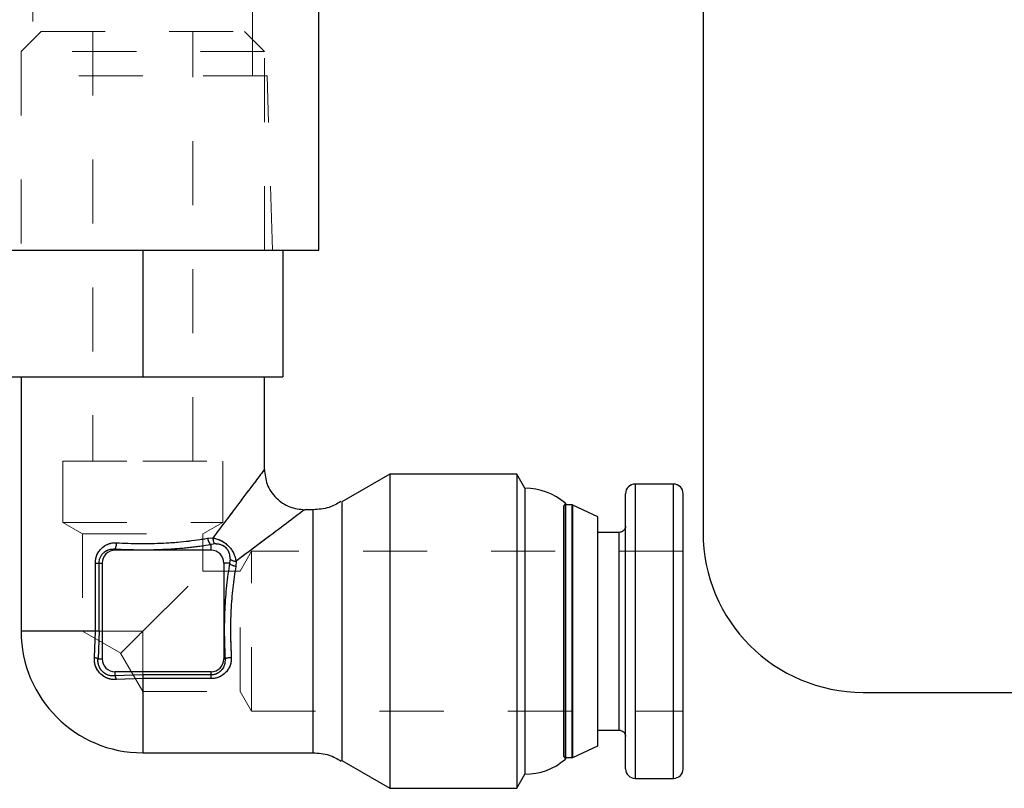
# Model space of a CAD drawing. Header units: inches. Extents: x 1880 to 2363, y -453 to -54.
# Tile 256 of 256: x 2039.76 to 2041.3, y -416.64 to -415.43. Entities that reach past the tile are written whole.
import ezdxf

# ---------------------------------------------------------------- set-up
doc = ezdxf.new("R2010")
doc.units = ezdxf.units.IN
doc.header["$LTSCALE"] = 0.5
doc.header["$MEASUREMENT"] = 0
doc.linetypes.add('HIDDEN', pattern=[0.225, 0.15, -0.075])
doc.layers.add('DSS-M-S', color=53, linetype='Continuous')
doc.layers.add('SVD-M-S', color=8, linetype='Continuous')

msp = doc.modelspace()

# ---------------------------------------------------------------- linework, layer by layer
at = {"layer": 'DSS-M-S', "linetype": 'Continuous', "lineweight": 25}
for p, q in [((2040.83179, -413.73517), (2040.83179, -416.23517)), ((2041.08179, -416.48517), (2041.45602, -416.48517))]:
    msp.add_line(p, q, dxfattribs=at)
msp.add_arc((2041.08179, -416.23517), 0.25, 180, 270, dxfattribs=at)
at = {"layer": 'SVD-M-S', "linetype": 'Continuous', "lineweight": 25}
for p, q in [((2040.23179, -415.79417), (2040.23179, -414.29417)), ((2038.98179, -415.79417), (2040.23179, -415.79417)), ((2039.95679, -415.79417), (2039.95679, -415.99217)), ((2040.17554, -415.79417), (2040.17554, -415.99217)), ((2039.73804, -415.99217), (2039.95679, -415.99217)), ((2039.76679, -415.99217), (2039.76679, -416.38967)), ((2039.95679, -415.99217), (2040.17554, -415.99217)), ((2040.14679, -416.13667), (2040.14679, -415.99217)), ((2040.34292, -416.14417), (2040.26768, -416.18761)), ((2040.54109, -416.14417), (2040.34292, -416.14417)), ((2040.34292, -416.14417), (2040.34292, -416.63517)), ((2040.55379, -416.16617), (2040.54109, -416.14417)), ((2040.54109, -416.14417), (2040.54109, -416.63517)), ((2040.55379, -416.16617), (2040.55379, -416.38967)), ((2040.78579, -416.15967), (2040.72579, -416.15967)), ((2040.72579, -416.15967), (2040.72579, -416.61967)), ((2040.78579, -416.61967), (2040.78579, -416.15967)), ((2040.71079, -416.60467), (2040.71079, -416.17467)), ((2040.22268, -416.19967), (2040.20979, -416.19967)), ((2040.22268, -416.19967), (2040.22268, -416.57967)), ((2040.26768, -416.18761), (2040.26768, -416.38967)), ((2040.61445, -416.58567), (2040.61445, -416.19367)), ((2040.61679, -416.18961), (2040.61679, -416.58973)), ((2040.61705, -416.19217), (2040.61679, -416.19218)), ((2040.62745, -416.19217), (2040.61705, -416.19217)), ((2040.61705, -416.38967), (2040.61705, -416.19217)), ((2040.62745, -416.58717), (2040.62745, -416.19217)), ((2040.66779, -416.21067), (2040.62872, -416.19245)), ((2040.62872, -416.38967), (2040.62872, -416.19245)), ((2040.66779, -416.56867), (2040.66779, -416.21067)), ((2040.05813, -416.24439), (2040.06634, -416.24379)), ((2040.70079, -416.23517), (2040.66779, -416.23517)), ((2040.70079, -416.38967), (2040.70079, -416.23517)), ((2039.91346, -416.26103), (2039.91346, -416.263)), ((2040.06346, -416.263), (2039.91346, -416.263)), ((2040.07003, -416.25322), (2040.06346, -416.25405)), ((2040.06346, -416.263), (2040.06346, -416.25405)), ((2040.09324, -416.27643), (2040.09241, -416.283)), ((2039.88277, -416.38967), (2039.88277, -416.283)), ((2039.88853, -416.283), (2039.89346, -416.283)), ((2039.88853, -416.38967), (2039.88853, -416.283)), ((2039.89346, -416.283), (2039.89346, -416.433)), ((2040.09241, -416.283), (2040.08346, -416.283)), ((2040.08346, -416.283), (2040.08346, -416.433)), ((2040.10267, -416.28011), (2040.10207, -416.28833)), ((2039.88277, -416.38967), (2039.76679, -416.38967)), ((2039.88128, -416.43083), (2039.88277, -416.38967)), ((2039.88853, -416.38967), (2039.88277, -416.38967)), ((2039.88853, -416.38967), (2039.88696, -416.433)), ((2040.26768, -416.38967), (2040.26768, -416.59173)), ((2040.55379, -416.38967), (2040.55379, -416.61317)), ((2040.61705, -416.58717), (2040.61705, -416.38967)), ((2040.62872, -416.58689), (2040.62872, -416.38967)), ((2040.70079, -416.54417), (2040.70079, -416.38967)), ((2039.88696, -416.433), (2039.89346, -416.433)), ((2040.08543, -416.433), (2040.08346, -416.433)), ((2039.91346, -416.453), (2039.91346, -416.4595)), ((2040.06346, -416.453), (2039.91346, -416.453)), ((2039.95679, -416.45793), (2039.91346, -416.4595)), ((2039.95679, -416.46369), (2039.91563, -416.46518)), ((2040.06346, -416.45793), (2039.95679, -416.45793)), ((2039.95679, -416.45793), (2039.95679, -416.46369)), ((2040.06346, -416.46369), (2039.95679, -416.46369)), ((2039.95679, -416.46369), (2039.95679, -416.57967)), ((2040.06346, -416.45793), (2040.06346, -416.453)), ((2040.66779, -416.54417), (2040.70079, -416.54417)), ((2040.62872, -416.58689), (2040.66779, -416.56867)), ((2039.95679, -416.57967), (2040.22268, -416.57967)), ((2040.61679, -416.58716), (2040.61705, -416.58717)), ((2040.61705, -416.58717), (2040.62745, -416.58717)), ((2040.26768, -416.59173), (2040.34292, -416.63517)), ((2040.54109, -416.63517), (2040.55379, -416.61317)), ((2040.72579, -416.61967), (2040.78579, -416.61967)), ((2040.34292, -416.63517), (2040.54109, -416.63517))]:
    msp.add_line(p, q, dxfattribs=at)
at = {"layer": 'SVD-M-S', "linetype": 'HIDDEN', "lineweight": 18}
for p, q in [((2039.78529, -415.33657), (2039.78529, -415.52157)), ((2040.12829, -415.52157), (2040.12829, -415.33657)), ((2039.79804, -415.45217), (2039.76679, -415.48342)), ((2039.79804, -415.45217), (2040.11554, -415.45217)), ((2039.87867, -415.45217), (2039.87867, -416.12378)), ((2040.03492, -416.12378), (2040.03492, -415.45217)), ((2040.14679, -415.48342), (2040.11554, -415.45217)), ((2040.14679, -415.48342), (2039.76679, -415.48342)), ((2039.76679, -415.48342), (2039.76679, -415.79417)), ((2040.14679, -415.79417), (2040.14679, -415.48342)), ((2039.95679, -415.52157), (2039.76245, -415.52157)), ((2040.15113, -415.52157), (2039.95679, -415.52157)), ((2040.15929, -415.79417), (2040.15113, -415.52157)), ((2039.83179, -416.12378), (2039.95679, -416.12378)), ((2039.83179, -416.12378), (2039.83179, -416.21967)), ((2039.95679, -416.12378), (2040.08179, -416.12378)), ((2040.08179, -416.21967), (2040.08179, -416.12378)), ((2040.72579, -416.38967), (2040.72579, -416.15967)), ((2040.78579, -416.15967), (2040.78579, -416.61967)), ((2040.22268, -416.38967), (2040.22268, -416.19967)), ((2040.26768, -416.59173), (2040.26768, -416.18761)), ((2040.61679, -416.18961), (2040.61445, -416.19367)), ((2040.61705, -416.19217), (2040.61705, -416.58717)), ((2040.62745, -416.19217), (2040.62745, -416.58717)), ((2040.62872, -416.19245), (2040.62872, -416.58689)), ((2039.83179, -416.21967), (2040.08179, -416.21967)), ((2039.83179, -416.21967), (2039.86279, -416.23757)), ((2040.05079, -416.23757), (2040.08179, -416.21967)), ((2039.86279, -416.23757), (2040.05079, -416.23757)), ((2039.86279, -416.23757), (2039.86279, -416.38967)), ((2040.05079, -416.29567), (2040.05079, -416.23757)), ((2040.06634, -416.24379), (2040.05813, -416.24439)), ((2040.06655, -416.24675), (2040.06635, -416.24379)), ((2040.0673, -416.24957), (2040.06655, -416.24675)), ((2040.70079, -416.23517), (2040.70079, -416.54417)), ((2039.91346, -416.26103), (2039.91346, -416.263)), ((2039.91346, -416.263), (2040.06346, -416.263)), ((2040.06346, -416.25405), (2040.07003, -416.25322)), ((2040.06346, -416.25405), (2040.06346, -416.263)), ((2040.06853, -416.25181), (2040.0673, -416.24957)), ((2040.07003, -416.25322), (2040.06853, -416.25181)), ((2040.07003, -416.25322), (2040.07003, -416.25322)), ((2040.09241, -416.283), (2040.09324, -416.27643)), ((2040.12679, -416.26467), (2040.10889, -416.29567)), ((2040.12679, -416.51467), (2040.12679, -416.26467)), ((2040.80079, -416.26467), (2040.12679, -416.26467)), ((2039.88277, -416.283), (2039.88277, -416.38967)), ((2039.88853, -416.283), (2039.88853, -416.38967)), ((2039.88853, -416.283), (2039.89346, -416.283)), ((2039.89346, -416.433), (2039.89346, -416.283)), ((2040.09241, -416.283), (2040.08346, -416.283)), ((2040.10207, -416.28833), (2040.10267, -416.28011)), ((2039.95679, -416.38967), (2040.05079, -416.29567)), ((2040.10889, -416.29567), (2040.05079, -416.29567)), ((2040.10889, -416.48367), (2040.10889, -416.29567)), ((2039.76679, -416.38967), (2039.86279, -416.38967)), ((2039.95679, -416.38967), (2039.86279, -416.38967)), ((2039.86279, -416.38967), (2039.9225, -416.42414)), ((2039.88277, -416.38967), (2039.88128, -416.43083)), ((2039.88696, -416.433), (2039.88853, -416.38967)), ((2039.95679, -416.48367), (2039.95679, -416.38967)), ((2040.22268, -416.57967), (2040.22268, -416.38967)), ((2040.72579, -416.61967), (2040.72579, -416.38967)), ((2039.88696, -416.433), (2039.89346, -416.433)), ((2039.92232, -416.42396), (2039.95679, -416.48367)), ((2040.08543, -416.433), (2040.08346, -416.433)), ((2039.91346, -416.4595), (2039.91346, -416.453)), ((2039.91346, -416.453), (2040.06346, -416.453)), ((2039.95679, -416.45793), (2039.91346, -416.4595)), ((2039.91563, -416.46518), (2039.95679, -416.46369)), ((2039.95679, -416.45793), (2040.06346, -416.45793)), ((2039.95679, -416.46369), (2040.06346, -416.46369)), ((2040.06346, -416.45793), (2040.06346, -416.453)), ((2039.95679, -416.48367), (2040.10889, -416.48367)), ((2039.95679, -416.57967), (2039.95679, -416.48367)), ((2040.10889, -416.48367), (2040.12679, -416.51467)), ((2040.12679, -416.51467), (2040.80079, -416.51467)), ((2040.61445, -416.58567), (2040.61679, -416.58973))]:
    msp.add_line(p, q, dxfattribs=at)
at = {"layer": 'SVD-M-S', "linetype": 'Continuous', "lineweight": 25}
for centre, radius, start, end in [((2040.55379, -416.26254), 0.09637, 49.17875, 90), ((2040.72579, -416.17467), 0.015, 90, 180), ((2040.78579, -416.17467), 0.015, 0, 90), ((2040.62745, -416.19517), 0.003, 65, 90), ((2039.91346, -416.283), 0.02, 89.99996, 180), ((2040.06346, -416.283), 0.02, 360, 90), ((2039.95679, -416.38967), 0.19, 180, 270), ((2039.91346, -416.433), 0.02, 180, 270), ((2040.06346, -416.433), 0.02, 270, 0), ((2040.62745, -416.58417), 0.003, 270, 295), ((2040.55379, -416.51679), 0.09637, 270, 310.82125), ((2040.72579, -416.60467), 0.015, 180, 270), ((2040.78579, -416.60467), 0.015, 270, 0)]:
    msp.add_arc(centre, radius, start, end, dxfattribs=at)
at = {"layer": 'SVD-M-S', "linetype": 'HIDDEN', "lineweight": 18}
for centre, start, end in [((2040.61705, -416.19517), 94.88835, 150), ((2040.61705, -416.58417), 210, 265.11165)]:
    msp.add_arc(centre, 0.003, start, end, dxfattribs=at)
at = {"layer": 'SVD-M-S', "linetype": 'Continuous', "lineweight": 25}
for points, knots in [([(2040.14679, -416.13667), (2040.14603, -416.13769), (2040.14437, -416.13989), (2040.13023, -416.15873), (2040.1046, -416.19285), (2040.08032, -416.22518), (2040.06634, -416.24379)], [0, 0, 0, 0, 0.1757494, 0.3792447, 0.642633, 1, 1, 1, 1]), ([(2040.14679, -416.13667), (2040.14763, -416.14459), (2040.14893, -416.15678), (2040.15678, -416.17145), (2040.16491, -416.18155), (2040.17501, -416.18968), (2040.18968, -416.19753), (2040.20187, -416.19883), (2040.20979, -416.19967)], [0, 0, 0, 0, 0.2394567, 0.3683606, 0.5, 0.6316395, 0.7605433, 1, 1, 1, 1]), ([(2040.26593, -416.18704), (2040.26006, -416.1905), (2040.24677, -416.19834), (2040.2313, -416.19919), (2040.22268, -416.19967)], [0, 0, 0, 0, 0.4423123, 1, 1, 1, 1]), ([(2040.80079, -416.38967), (2040.80079, -416.36262), (2040.80079, -416.32102), (2040.80079, -416.27096), (2040.80079, -416.23652), (2040.80079, -416.20877), (2040.80079, -416.18196), (2040.80079, -416.17754), (2040.80079, -416.17467)], [0, 0, 0, 0, 0.2394568, 0.3683607, 0.5, 0.6316393, 0.7605432, 1, 1, 1, 1]), ([(2040.20979, -416.19967), (2040.20867, -416.2005), (2040.20632, -416.20225), (2040.18702, -416.21678), (2040.153, -416.24231), (2040.12089, -416.26643), (2040.10267, -416.28011)], [0, 0, 0, 0, 0.18374305, 0.38325524, 0.65022818, 1, 1, 1, 1]), ([(2040.71079, -416.22517), (2040.71068, -416.22627), (2040.71048, -416.22841), (2040.70896, -416.23118), (2040.7067, -416.23344), (2040.70388, -416.23491), (2040.70173, -416.23509), (2040.70079, -416.23517)], [0, 0, 0, 0, 0.21020477, 0.40962252, 0.5904475, 0.81917502, 1, 1, 1, 1]), ([(2039.91563, -416.25138), (2039.92786, -416.25194), (2039.95221, -416.25306), (2039.98931, -416.25216), (2040.02549, -416.24949), (2040.04717, -416.2461), (2040.05813, -416.24439)], [0, 0, 0, 0, 0.2496089, 0.4968769, 0.7455915, 1, 1, 1, 1]), ([(2040.05813, -416.24439), (2040.05831, -416.24547), (2040.0587, -416.2477), (2040.05998, -416.25069), (2040.06163, -416.25302), (2040.06286, -416.25371), (2040.06346, -416.25405)], [0, 0, 0, 0, 0.24274052, 0.49999789, 0.75725651, 1, 1, 1, 1]), ([(2040.06634, -416.24379), (2040.07075, -416.24484), (2040.07711, -416.24635), (2040.08522, -416.25152), (2040.09042, -416.25598), (2040.09489, -416.26119), (2040.10007, -416.26931), (2040.10161, -416.27569), (2040.10267, -416.28011)], [0, 0, 0, 0, 0.2676558, 0.3861289, 0.4997912, 0.6123904, 0.7309429, 1, 1, 1, 1]), ([(2040.06635, -416.24379), (2040.06638, -416.24479), (2040.06645, -416.24684), (2040.06723, -416.24965), (2040.06844, -416.25195), (2040.06951, -416.2528), (2040.07003, -416.25322)], [0, 0, 0, 0, 0.2439632, 0.4999952, 0.75603, 1, 1, 1, 1]), ([(2039.88277, -416.283), (2039.88289, -416.2809), (2039.88313, -416.27672), (2039.88503, -416.27063), (2039.888, -416.26497), (2039.89216, -416.25999), (2039.89724, -416.25591), (2039.90304, -416.25306), (2039.90925, -416.25136), (2039.91351, -416.25137), (2039.91563, -416.25138)], [0, 0, 0, 0, 0.1203331, 0.2400516, 0.3651555, 0.4919134, 0.6208484, 0.7498201, 0.8754155, 1, 1, 1, 1]), ([(2039.88853, -416.283), (2039.88863, -416.28144), (2039.88884, -416.27822), (2039.89045, -416.27381), (2039.89292, -416.26975), (2039.89721, -416.26527), (2039.90413, -416.26131), (2039.91036, -416.26113), (2039.91346, -416.26103)], [0, 0, 0, 0, 0.1201399, 0.2468608, 0.3613044, 0.4978623, 0.7500165, 1, 1, 1, 1]), ([(2039.91563, -416.25138), (2039.91554, -416.25244), (2039.91538, -416.25462), (2039.91485, -416.25757), (2039.91419, -416.25991), (2039.9137, -416.26067), (2039.91346, -416.26103)], [0, 0, 0, 0, 0.24200919, 0.49847717, 0.75577026, 1, 1, 1, 1]), ([(2039.91346, -416.26103), (2039.9263, -416.2616), (2039.95196, -416.26273), (2039.99109, -416.26181), (2040.0292, -416.25914), (2040.052, -416.25575), (2040.06346, -416.25405)], [0, 0, 0, 0, 0.2489015, 0.4975118, 0.747418, 1, 1, 1, 1]), ([(2040.09324, -416.27643), (2040.09319, -416.27459), (2040.09311, -416.27135), (2040.09172, -416.26665), (2040.08966, -416.26273), (2040.08698, -416.25945), (2040.08368, -416.25677), (2040.07976, -416.25472), (2040.07508, -416.25335), (2040.07186, -416.25327), (2040.07003, -416.25322)], [0, 0, 0, 0, 0.1703651, 0.3011995, 0.4056816, 0.5005288, 0.5956973, 0.7006313, 0.8305043, 1, 1, 1, 1]), ([(2040.09324, -416.27643), (2040.09366, -416.27695), (2040.09451, -416.27802), (2040.09681, -416.27923), (2040.09962, -416.28001), (2040.10167, -416.28008), (2040.10267, -416.28011)], [0, 0, 0, 0, 0.2439708, 0.5000063, 0.7560382, 1, 1, 1, 1]), ([(2040.09241, -416.283), (2040.09071, -416.29446), (2040.08732, -416.31726), (2040.08465, -416.35537), (2040.08373, -416.39451), (2040.08486, -416.42017), (2040.08543, -416.433)], [0, 0, 0, 0, 0.252615, 0.5025313, 0.7511391, 1, 1, 1, 1]), ([(2040.10207, -416.28833), (2040.10099, -416.28815), (2040.09876, -416.28776), (2040.09577, -416.28648), (2040.09344, -416.28483), (2040.09275, -416.2836), (2040.09241, -416.283)], [0, 0, 0, 0, 0.2427428, 0.5000004, 0.7572578, 1, 1, 1, 1]), ([(2040.10207, -416.28833), (2040.10036, -416.29929), (2040.09699, -416.32089), (2040.09431, -416.35705), (2040.0934, -416.39416), (2040.09452, -416.4186), (2040.09508, -416.43083)], [0, 0, 0, 0, 0.2543953, 0.5012414, 0.750372, 1, 1, 1, 1]), ([(2040.80079, -416.60467), (2040.80079, -416.60338), (2040.80079, -416.60086), (2040.80079, -416.58144), (2040.80079, -416.5538), (2040.80079, -416.5118), (2040.80079, -416.45603), (2040.80079, -416.40999), (2040.80079, -416.38967)], [0, 0, 0, 0, 0.158429, 0.3121277, 0.4571602, 0.5908736, 0.8193632, 1, 1, 1, 1]), ([(2039.91563, -416.46518), (2039.91325, -416.46521), (2039.90858, -416.46527), (2039.90173, -416.46342), (2039.89551, -416.46026), (2039.89017, -416.45585), (2039.88591, -416.45048), (2039.88292, -416.44437), (2039.88118, -416.4377), (2039.88124, -416.43315), (2039.88128, -416.43083)], [0, 0, 0, 0, 0.1314575, 0.2583214, 0.3826687, 0.5065667, 0.6271707, 0.7483349, 0.8719717, 1, 1, 1, 1]), ([(2039.88696, -416.433), (2039.88673, -416.4328), (2039.88626, -416.43238), (2039.88495, -416.43179), (2039.88329, -416.43125), (2039.88194, -416.43097), (2039.88128, -416.43083)], [0, 0, 0, 0, 0.2467452, 0.4999999, 0.7532547, 1, 1, 1, 1]), ([(2039.91346, -416.4595), (2039.91164, -416.45957), (2039.90816, -416.4597), (2039.90289, -416.45843), (2039.89804, -416.45612), (2039.89376, -416.4527), (2039.89034, -416.44842), (2039.88803, -416.44357), (2039.88676, -416.4383), (2039.88689, -416.43482), (2039.88696, -416.433)], [0, 0, 0, 0, 0.13156259, 0.25121609, 0.37766096, 0.50005124, 0.62238383, 0.74885389, 0.86857709, 1, 1, 1, 1]), ([(2040.09508, -416.43083), (2040.09509, -416.43296), (2040.0951, -416.43723), (2040.09339, -416.44344), (2040.09053, -416.44925), (2040.08645, -416.45432), (2040.08146, -416.45848), (2040.0758, -416.46145), (2040.06972, -416.46334), (2040.06555, -416.46357), (2040.06346, -416.46369)], [0, 0, 0, 0, 0.1248263, 0.2506673, 0.3796294, 0.5087468, 0.635437, 0.7607568, 0.8800651, 1, 1, 1, 1]), ([(2040.08543, -416.433), (2040.08533, -416.4361), (2040.08515, -416.44233), (2040.08119, -416.44925), (2040.07671, -416.45354), (2040.07265, -416.45601), (2040.06824, -416.45762), (2040.06502, -416.45783), (2040.06346, -416.45793)], [0, 0, 0, 0, 0.2499935, 0.5021453, 0.6386765, 0.7531579, 0.8799603, 1, 1, 1, 1]), ([(2040.09508, -416.43083), (2040.09402, -416.43092), (2040.09183, -416.43108), (2040.08888, -416.43161), (2040.08654, -416.43227), (2040.08579, -416.43276), (2040.08542, -416.433)], [0, 0, 0, 0, 0.2431185, 0.5000023, 0.7568848, 1, 1, 1, 1]), ([(2039.91563, -416.46518), (2039.91549, -416.46452), (2039.91521, -416.46317), (2039.91467, -416.46151), (2039.91408, -416.4602), (2039.91366, -416.45973), (2039.91346, -416.4595)], [0, 0, 0, 0, 0.2467449, 0.4999991, 0.7532537, 1, 1, 1, 1]), ([(2040.70079, -416.54417), (2040.70173, -416.54425), (2040.70388, -416.54443), (2040.7067, -416.54589), (2040.70896, -416.54815), (2040.71048, -416.55092), (2040.71068, -416.55307), (2040.71079, -416.55417)], [0, 0, 0, 0, 0.180825, 0.4095525, 0.5903775, 0.7897952, 1, 1, 1, 1]), ([(2040.22268, -416.57967), (2040.2313, -416.58016), (2040.24703, -416.58105), (2040.26054, -416.58904), (2040.26664, -416.59265)], [0, 0, 0, 0, 0.5481588, 1, 1, 1, 1])]:
    msp.add_open_spline(points, degree=3, knots=knots, dxfattribs=at)
at = {"layer": 'SVD-M-S', "linetype": 'HIDDEN', "lineweight": 18}
for points, knots in [([(2040.06634, -416.24379), (2040.08032, -416.22518), (2040.1046, -416.19286), (2040.13003, -416.15898), (2040.14426, -416.14007), (2040.14597, -416.13777), (2040.14679, -416.13667)], [0, 0, 0, 0, 0.35737558, 0.62077128, 0.81803904, 1, 1, 1, 1]), ([(2040.10267, -416.28011), (2040.12088, -416.26644), (2040.153, -416.24231), (2040.18702, -416.21678), (2040.20632, -416.20225), (2040.20867, -416.2005), (2040.20979, -416.19967)], [0, 0, 0, 0, 0.349724, 0.6167216, 0.8162417, 1, 1, 1, 1]), ([(2040.05813, -416.24439), (2040.04717, -416.2461), (2040.02557, -416.24947), (2039.98941, -416.25215), (2039.9523, -416.25306), (2039.92786, -416.25194), (2039.91563, -416.25138)], [0, 0, 0, 0, 0.25439666, 0.50124241, 0.75037206, 1, 1, 1, 1]), ([(2040.05813, -416.24439), (2040.05831, -416.24547), (2040.0587, -416.2477), (2040.05998, -416.25069), (2040.06163, -416.25302), (2040.06286, -416.25371), (2040.06346, -416.25405)], [0, 0, 0, 0, 0.2427428, 0.5000003, 0.7572577, 1, 1, 1, 1]), ([(2040.10267, -416.28011), (2040.10161, -416.27569), (2040.10007, -416.26931), (2040.09489, -416.26119), (2040.09042, -416.25598), (2040.08522, -416.25152), (2040.07711, -416.24635), (2040.07075, -416.24484), (2040.06634, -416.24379)], [0, 0, 0, 0, 0.2690383, 0.3875958, 0.5002101, 0.6138634, 0.7323325, 1, 1, 1, 1]), ([(2039.91563, -416.25138), (2039.91351, -416.25137), (2039.90925, -416.25136), (2039.90304, -416.25306), (2039.89724, -416.25591), (2039.89217, -416.25999), (2039.88801, -416.26497), (2039.88503, -416.27063), (2039.88313, -416.27672), (2039.88289, -416.2809), (2039.88277, -416.283)], [0, 0, 0, 0, 0.1245407, 0.2501793, 0.3790626, 0.508087, 0.6347584, 0.7599494, 0.8796264, 1, 1, 1, 1]), ([(2039.91346, -416.26103), (2039.91036, -416.26113), (2039.90413, -416.26131), (2039.89721, -416.26527), (2039.89292, -416.26976), (2039.89045, -416.27381), (2039.88884, -416.27822), (2039.88863, -416.28144), (2039.88853, -416.283)], [0, 0, 0, 0, 0.2499832, 0.5021377, 0.6387418, 0.7531398, 0.879895, 1, 1, 1, 1]), ([(2039.91563, -416.25138), (2039.91554, -416.25244), (2039.91538, -416.25463), (2039.91485, -416.25758), (2039.91419, -416.25992), (2039.9137, -416.26067), (2039.91346, -416.26104)], [0, 0, 0, 0, 0.2431196, 0.5000043, 0.7568865, 1, 1, 1, 1]), ([(2040.06346, -416.25405), (2040.052, -416.25575), (2040.0292, -416.25914), (2039.99109, -416.26181), (2039.95196, -416.26273), (2039.9263, -416.2616), (2039.91346, -416.26103)], [0, 0, 0, 0, 0.2525837, 0.5024893, 0.751099, 1, 1, 1, 1]), ([(2040.09324, -416.27643), (2040.09311, -416.27361), (2040.09292, -416.2694), (2040.09017, -416.26344), (2040.08704, -416.25942), (2040.08302, -416.25629), (2040.07706, -416.25354), (2040.07285, -416.25335), (2040.07003, -416.25322)], [0, 0, 0, 0, 0.2587786, 0.3874383, 0.5000123, 0.6127889, 0.7412337, 1, 1, 1, 1]), ([(2040.09324, -416.27643), (2040.09365, -416.27694), (2040.09449, -416.278), (2040.09677, -416.27921), (2040.09958, -416.28001), (2040.10166, -416.28008), (2040.10267, -416.28011)], [0, 0, 0, 0, 0.24048592, 0.49521915, 0.7525175, 1, 1, 1, 1]), ([(2040.08543, -416.433), (2040.08486, -416.42017), (2040.08373, -416.39451), (2040.08465, -416.35537), (2040.08732, -416.31726), (2040.09071, -416.29446), (2040.09241, -416.283)], [0, 0, 0, 0, 0.2488599, 0.4974665, 0.7473817, 1, 1, 1, 1]), ([(2040.10207, -416.28833), (2040.10099, -416.28815), (2040.09876, -416.28776), (2040.09577, -416.28648), (2040.09344, -416.28483), (2040.09275, -416.2836), (2040.09241, -416.283)], [0, 0, 0, 0, 0.24274014, 0.49999777, 0.75725674, 1, 1, 1, 1]), ([(2040.09508, -416.43083), (2040.09452, -416.4186), (2040.0934, -416.39425), (2040.0943, -416.35715), (2040.09697, -416.32097), (2040.10036, -416.29929), (2040.10207, -416.28833)], [0, 0, 0, 0, 0.2496089, 0.4968772, 0.7455921, 1, 1, 1, 1]), ([(2039.92276, -416.4237), (2039.92264, -416.42382), (2039.92173, -416.42473), (2039.92861, -416.41785), (2039.94209, -416.40437), (2039.95393, -416.39253), (2039.95679, -416.38967)], [0, 0, 0, 0, 0.0331634, 0.2545085, 0.819761, 1, 1, 1, 1]), ([(2039.88128, -416.43083), (2039.88124, -416.43315), (2039.88118, -416.43769), (2039.88291, -416.44436), (2039.88589, -416.45046), (2039.89015, -416.45583), (2039.89548, -416.46025), (2039.90172, -416.46342), (2039.90857, -416.46527), (2039.91325, -416.46521), (2039.91563, -416.46518)], [0, 0, 0, 0, 0.1278516, 0.2513319, 0.3723531, 0.4928195, 0.6168557, 0.741346, 0.8683659, 1, 1, 1, 1]), ([(2039.88128, -416.43083), (2039.88194, -416.43097), (2039.88329, -416.43125), (2039.88495, -416.43179), (2039.88626, -416.43238), (2039.88673, -416.4328), (2039.88696, -416.433)], [0, 0, 0, 0, 0.2467453, 0.5000001, 0.7532548, 1, 1, 1, 1]), ([(2039.88696, -416.433), (2039.88689, -416.43482), (2039.88676, -416.4383), (2039.88803, -416.44357), (2039.89034, -416.44842), (2039.89376, -416.4527), (2039.89804, -416.45612), (2039.90289, -416.45843), (2039.90816, -416.4597), (2039.91164, -416.45957), (2039.91346, -416.4595)], [0, 0, 0, 0, 0.1314487, 0.2511467, 0.3776591, 0.4999489, 0.6223823, 0.7487841, 0.8684635, 1, 1, 1, 1]), ([(2040.06346, -416.46369), (2040.06555, -416.46357), (2040.06972, -416.46334), (2040.0758, -416.46145), (2040.08146, -416.45848), (2040.08644, -416.45432), (2040.09053, -416.44925), (2040.09339, -416.44344), (2040.0951, -416.43723), (2040.09509, -416.43296), (2040.09508, -416.43083)], [0, 0, 0, 0, 0.1198919, 0.23924, 0.3644725, 0.4912501, 0.6202786, 0.74933, 0.8751288, 1, 1, 1, 1]), ([(2040.06346, -416.45793), (2040.06502, -416.45783), (2040.06824, -416.45762), (2040.07265, -416.45601), (2040.07671, -416.45354), (2040.08119, -416.44925), (2040.08515, -416.44233), (2040.08533, -416.4361), (2040.08543, -416.433)], [0, 0, 0, 0, 0.1200603, 0.2468421, 0.3613679, 0.4978545, 0.750006, 1, 1, 1, 1]), ([(2040.09508, -416.43083), (2040.09402, -416.43092), (2040.09184, -416.43108), (2040.08889, -416.43161), (2040.08655, -416.43227), (2040.08579, -416.43276), (2040.08543, -416.433)], [0, 0, 0, 0, 0.2420088, 0.4984766, 0.7557698, 1, 1, 1, 1]), ([(2039.91563, -416.46518), (2039.9155, -416.46457), (2039.91524, -416.46329), (2039.91472, -416.46165), (2039.91412, -416.46026), (2039.91368, -416.45976), (2039.91346, -416.4595)], [0, 0, 0, 0, 0.2272404, 0.4729222, 0.7326437, 1, 1, 1, 1])]:
    msp.add_open_spline(points, degree=3, knots=knots, dxfattribs=at)
at = {"layer": 'SVD-M-S', "linetype": 'Continuous', "lineweight": 25}
for points in [[(2039.88277, -416.283), (2039.88345, -416.283), (2039.8848, -416.283), (2039.88647, -416.283), (2039.8878, -416.283), (2039.88829, -416.283), (2039.88853, -416.283)], [(2040.06346, -416.46369), (2040.06346, -416.46301), (2040.06346, -416.46166), (2040.06346, -416.45999), (2040.06346, -416.45866), (2040.06346, -416.45817), (2040.06346, -416.45793)]]:
    msp.add_open_spline(points, degree=3, dxfattribs=at)
at = {"layer": 'SVD-M-S', "linetype": 'HIDDEN', "lineweight": 18}
for points in [[(2039.88277, -416.283), (2039.88345, -416.283), (2039.8848, -416.283), (2039.88647, -416.283), (2039.8878, -416.283), (2039.88829, -416.283), (2039.88853, -416.283)], [(2040.06346, -416.46369), (2040.06346, -416.46301), (2040.06346, -416.46166), (2040.06346, -416.45999), (2040.06346, -416.45866), (2040.06346, -416.45817), (2040.06346, -416.45793)]]:
    msp.add_open_spline(points, degree=3, dxfattribs=at)

doc.saveas('drawing.dxf')
